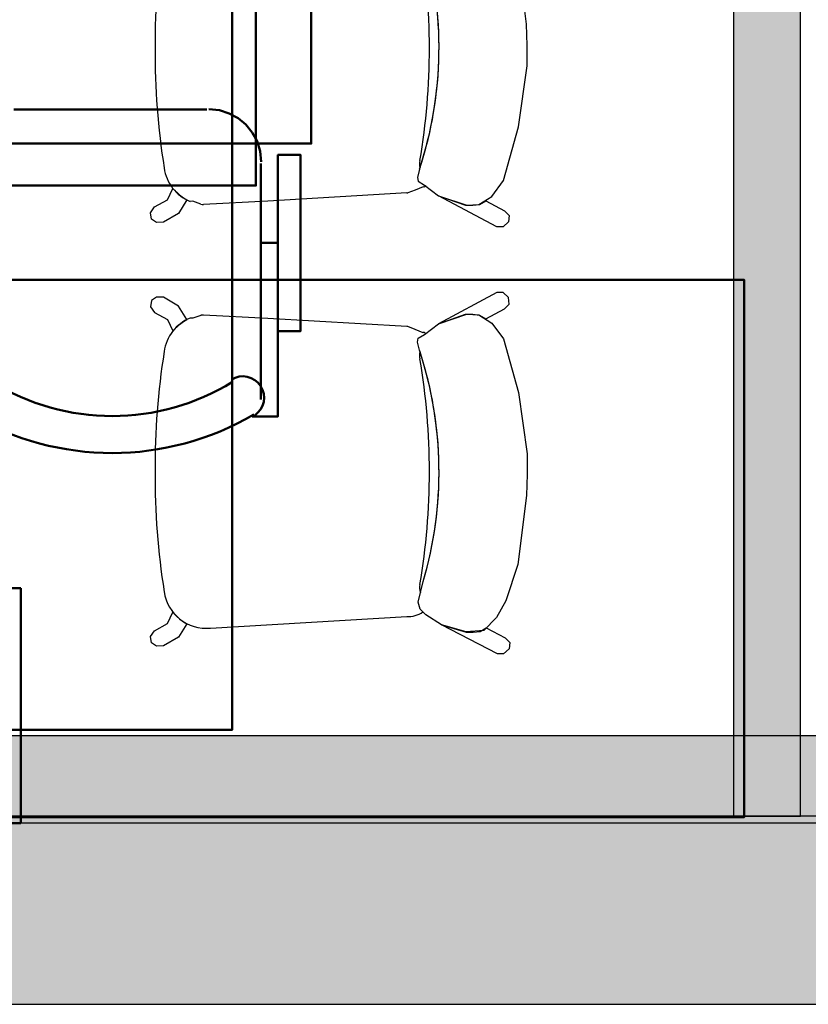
# Model space of a CAD drawing. Header units: metres. Extents: x -1 to 430, y -6 to 31.
# Tile 33 of 169: x 404.44 to 405.61, y 12.84 to 14.31. Entities that reach past the tile are written whole.
import ezdxf

# ---------------------------------------------------------------- set-up
doc = ezdxf.new("R2010")
doc.units = ezdxf.units.M
doc.linetypes.add('CONTINUA', pattern=[0])
for name, color, linetype, lineweight in [('3D P1 MURS EXISTENTS', 7, 'CONTINUA', 25), ('3D P2 MURS', 7, 'CONTINUA', 25), ('3D P2 MURS NOUS', 7, 'CONTINUA', 25), ('3D P3 MURS', 7, 'CONTINUA', 25), ('3D P4 MURS', 7, 'CONTINUA', 25), ('3D P5 MURS', 7, 'CONTINUA', 25), ('3D P5 MURS NOUS', 7, 'CONTINUA', 25), ('3D PA MURS', 7, 'CONTINUA', 25), ('P1 MOBLES', 7, 'CONTINUA', 25), ('P3 MOBLES', 7, 'CONTINUA', 25), ('P4 MOBLES', 7, 'CONTINUA', 25), ('PA MOBLES', 7, 'CONTINUA', 25)]:
    doc.layers.add(name, color=color, linetype=linetype, lineweight=lineweight)

msp = doc.modelspace()

# ---------------------------------------------------------------- hatches: boundary and pattern name
at = {"layer": '3D P1 MURS EXISTENTS', "linetype": 'CONTINUA', "lineweight": 18, "true_color": 0xa0a0a0, "transparency": 33554687}
msp.add_hatch(color=253, dxfattribs=at).paths.add_polyline_path([(398.2417, 12.8406), (423.6575, 12.8406), (423.7155, 13.1206), (398.2972, 13.1206)])
at = {"layer": '3D P2 MURS', "linetype": 'CONTINUA', "lineweight": 18, "true_color": 0xa0a0a0, "transparency": 33554687}
msp.add_hatch(color=253, dxfattribs=at).paths.add_polyline_path([(398.2417, 12.8406), (423.6575, 12.8406), (423.7155, 13.1206), (398.2971, 13.1206)])
at = {"layer": '3D P2 MURS NOUS', "linetype": 'CONTINUA', "lineweight": 18, "true_color": 0x006e00, "transparency": 33554687}
msp.add_hatch(color=96, dxfattribs=at).paths.add_polyline_path([(405.5993, 13.1206), (405.5993, 15.8186), (405.4993, 15.8186), (405.4993, 13.1206)])
at = {"layer": '3D P3 MURS', "linetype": 'CONTINUA', "lineweight": 18, "true_color": 0xa0a0a0, "transparency": 33554687}
msp.add_hatch(color=253, dxfattribs=at).paths.add_polyline_path([(398.2417, 12.8406), (423.6575, 12.8406), (423.7134, 13.1106), (398.2952, 13.1106)])
at = {"layer": '3D P4 MURS', "linetype": 'CONTINUA', "lineweight": 18, "true_color": 0xa0a0a0, "transparency": 33554687}
msp.add_hatch(color=253, dxfattribs=at).paths.add_polyline_path([(398.2417, 12.8406), (423.6575, 12.8406), (423.7134, 13.1106), (398.2952, 13.1106)])
at = {"layer": '3D P5 MURS', "linetype": 'CONTINUA', "lineweight": 18, "true_color": 0xa0a0a0, "transparency": 33554687}
msp.add_hatch(color=253, dxfattribs=at).paths.add_polyline_path([(398.2417, 12.8406), (423.6583, 12.8406), (423.7142, 13.1106), (398.2952, 13.1106)])
at = {"layer": '3D PA MURS', "linetype": 'CONTINUA', "lineweight": 18, "true_color": 0xa0a0a0, "transparency": 33554687}
msp.add_hatch(color=253, dxfattribs=at).paths.add_polyline_path([(397.6873, 12.8406), (423.6575, 12.8406), (423.7404, 13.2406), (397.7664, 13.2406)])

# ---------------------------------------------------------------- linework, layer by layer
at = {"layer": '3D P1 MURS EXISTENTS', "color": 7, "linetype": 'CONTINUA', "lineweight": 25, "transparency": 33554687}
for p, q in [((423.7155, 13.1206), (398.2972, 13.1206)), ((398.2417, 12.8406), (423.6575, 12.8406))]:
    msp.add_line(p, q, dxfattribs=at)
at = {"layer": '3D P2 MURS', "color": 7, "linetype": 'CONTINUA', "lineweight": 25, "transparency": 33554687}
for p, q in [((423.7155, 13.1206), (398.2971, 13.1206)), ((398.2417, 12.8406), (423.6575, 12.8406))]:
    msp.add_line(p, q, dxfattribs=at)
at = {"layer": '3D P2 MURS NOUS', "color": 7, "linetype": 'CONTINUA', "lineweight": 25, "transparency": 33554687}
for p, q in [((405.4993, 15.8186), (405.4993, 13.1206)), ((405.5993, 13.1206), (405.5993, 15.8186)), ((405.4993, 13.1206), (405.5993, 13.1206))]:
    msp.add_line(p, q, dxfattribs=at)
at = {"layer": '3D P3 MURS', "color": 7, "linetype": 'CONTINUA', "lineweight": 25, "transparency": 33554687}
for p, q in [((423.7134, 13.1106), (398.2952, 13.1106)), ((398.2417, 12.8406), (423.6575, 12.8406))]:
    msp.add_line(p, q, dxfattribs=at)
at = {"layer": '3D P4 MURS', "color": 7, "linetype": 'CONTINUA', "lineweight": 25, "transparency": 33554687}
for p, q in [((423.7134, 13.1106), (398.2952, 13.1106)), ((398.2417, 12.8406), (423.6575, 12.8406))]:
    msp.add_line(p, q, dxfattribs=at)
at = {"layer": '3D P5 MURS', "color": 7, "linetype": 'CONTINUA', "lineweight": 25, "transparency": 33554687}
for p, q in [((423.7142, 13.1106), (398.2952, 13.1106)), ((398.2417, 12.8406), (423.6583, 12.8406))]:
    msp.add_line(p, q, dxfattribs=at)
at = {"layer": '3D P5 MURS NOUS', "color": 4, "linetype": 'CONTINUA', "lineweight": 50, "transparency": 33554687}
for p, q in [((404.337, 13.4606), (404.437, 13.4606)), ((404.437, 13.1106), (404.437, 13.4606)), ((404.337, 13.1106), (404.437, 13.1106))]:
    msp.add_line(p, q, dxfattribs=at)
at = {"layer": '3D PA MURS', "color": 7, "linetype": 'CONTINUA', "lineweight": 25, "transparency": 33554687}
for p, q in [((405.6221, 13.2406), (399.1772, 13.2406)), ((397.7664, 12.8406), (423.6575, 12.8406))]:
    msp.add_line(p, q, dxfattribs=at)
at = {"layer": 'P1 MOBLES', "color": 202, "linetype": 'CONTINUA', "lineweight": 50, "transparency": 33554687}
for p, q in [((404.4263, 14.1735), (404.7141, 14.1735)), ((404.7945, 14.0931), (404.7945, 13.7417)), ((404.8199, 13.9746), (404.7945, 13.9746))]:
    msp.add_line(p, q, dxfattribs=at)
msp.add_lwpolyline([(403.4696, 14.1227), (404.8697, 14.1227), (404.8697, 14.9228), (403.4696, 14.9228), (403.4696, 14.1227)], close=True, dxfattribs=at)
for points in [[(404.7952, 14.0956), (404.7936, 14.1114), (404.789, 14.1261), (404.7818, 14.1394), (404.7723, 14.151), (404.7607, 14.1605), (404.7474, 14.1677), (404.7327, 14.1723), (404.7169, 14.1739)], [(404.8199, 13.8433), (404.8538, 13.8433), (404.8538, 14.1058), (404.8199, 14.1058), (404.8199, 13.7163), (404.7818, 13.7163)], [(404.7854, 13.7178), (404.7903, 13.7219), (404.7942, 13.7267), (404.797, 13.7321), (404.7988, 13.7379), (404.7994, 13.7439), (404.7989, 13.75), (404.7972, 13.756), (404.7942, 13.7616), (404.7902, 13.7666), (404.7855, 13.7705), (404.7801, 13.7734), (404.7743, 13.7753), (404.7683, 13.776), (404.7622, 13.7755), (404.7562, 13.7738), (404.7506, 13.7709)]]:
    msp.add_lwpolyline(points, dxfattribs=at)
for centre, radius, start, end in [((404.5729, 14.0572), 0.3405, 238.2582, 301.7651), ((404.5729, 14.0784), 0.4167, 239.5736, 300.4455)]:
    msp.add_arc(centre, radius, start, end, dxfattribs=at)
at = {"layer": 'P3 MOBLES', "color": 202, "linetype": 'CONTINUA', "lineweight": 50, "transparency": 33554687}
msp.add_lwpolyline([(404.7872, 14.8601), (403.386, 14.8601), (403.386, 14.06), (404.7872, 14.06), (404.7872, 14.8601)], close=True, dxfattribs=at)
at = {"layer": 'P4 MOBLES', "color": 202, "linetype": 'CONTINUA', "lineweight": 50, "transparency": 33554687}
msp.add_lwpolyline([(404.1153, 13.1195), (404.1153, 13.9195), (405.5153, 13.9195), (405.5153, 13.1195), (404.1153, 13.1195)], close=True, dxfattribs=at)
at = {"layer": 'PA MOBLES', "color": 180, "transparency": 33554687}
for p, q in [((405.1908, 14.3007), (405.1777, 14.4033)), ((405.1918, 14.2688), (405.1908, 14.3007)), ((405.1918, 14.2387), (405.1918, 14.2688)), ((405.1786, 14.1474), (405.1918, 14.2387)), ((405.1561, 14.0675), (405.1786, 14.1474)), ((405.0311, 14.0844), (405.0283, 14.0722)), ((405.0311, 14.0844), (405.0283, 14.0722)), ((405.0283, 14.0722), (405.0292, 14.0665)), ((405.0283, 14.0722), (405.0292, 14.0665)), ((405.0292, 14.0665), (405.0386, 14.0609)), ((405.0292, 14.0665), (405.0386, 14.0609)), ((405.1391, 14.044), (405.1561, 14.0675)), ((404.6554, 14.0387), (404.6635, 14.0557)), ((404.6635, 14.0557), (404.6731, 14.0461)), ((405.0248, 14.0532), (405.0137, 14.0491)), ((405.0364, 14.0582), (405.0248, 14.0532)), ((405.0378, 14.0575), (405.0364, 14.0582)), ((405.0386, 14.0609), (405.0403, 14.0596)), ((405.0386, 14.0609), (405.0593, 14.0449)), ((404.6358, 14.0282), (404.6554, 14.0387)), ((404.6842, 14.0387), (404.6719, 14.0186)), ((404.6731, 14.0461), (404.6795, 14.0416)), ((404.6795, 14.0416), (404.6842, 14.0387)), ((404.6933, 14.0367), (404.6891, 14.0366)), ((404.705, 14.0323), (404.6933, 14.0367)), ((404.8051, 14.0371), (404.7093, 14.0319)), ((405.012, 14.0491), (404.8051, 14.0371)), ((405.0593, 14.0449), (405.1016, 14.0308)), ((405.1466, 13.9986), (405.0593, 14.0449)), ((405.0593, 14.0449), (405.0999, 14.0307)), ((405.1194, 14.0317), (405.1391, 14.044)), ((405.1207, 14.0319), (405.13, 14.0374)), ((405.13, 14.0374), (405.158, 14.0225)), ((404.6301, 14.0197), (404.6358, 14.0282)), ((405.0999, 14.0307), (405.1106, 14.0307)), ((405.1016, 14.0308), (405.1194, 14.0317)), ((405.1106, 14.0307), (405.1207, 14.0319)), ((405.158, 14.0225), (405.1649, 14.0156)), ((404.6316, 14.01), (404.6301, 14.0197)), ((404.6389, 14.0052), (404.6316, 14.01)), ((404.6719, 14.0186), (404.6497, 14.0055)), ((405.1639, 14.0059), (405.1556, 13.9986)), ((405.1649, 14.0156), (405.1639, 14.0059)), ((404.6497, 14.0055), (404.6389, 14.0052)), ((405.1556, 13.9986), (405.1466, 13.9986)), ((404.6316, 13.8891), (404.6301, 13.8795)), ((404.6389, 13.894), (404.6316, 13.8891)), ((404.6497, 13.8937), (404.6389, 13.894)), ((404.6719, 13.8806), (404.6497, 13.8937)), ((405.1466, 13.9006), (405.0593, 13.8543)), ((405.1556, 13.9006), (405.1466, 13.9006)), ((405.1639, 13.8933), (405.1556, 13.9006)), ((405.1649, 13.8836), (405.1639, 13.8933)), ((404.6301, 13.8795), (404.6358, 13.871)), ((404.6842, 13.8605), (404.6719, 13.8806)), ((405.13, 13.8618), (405.158, 13.8767)), ((405.158, 13.8767), (405.1649, 13.8836)), ((404.6358, 13.871), (404.6554, 13.8605)), ((404.6554, 13.8605), (404.6635, 13.8435)), ((404.6795, 13.8576), (404.6842, 13.8605)), ((404.6933, 13.8625), (404.6891, 13.8626)), ((404.705, 13.8668), (404.6933, 13.8625)), ((404.8051, 13.8621), (404.7093, 13.8672)), ((405.012, 13.8501), (404.8051, 13.8621)), ((405.0593, 13.8543), (405.0999, 13.8685)), ((405.0593, 13.8543), (405.1016, 13.8684)), ((405.0999, 13.8685), (405.1106, 13.8685)), ((405.1016, 13.8684), (405.1194, 13.8674)), ((405.1106, 13.8685), (405.1207, 13.8673)), ((405.1194, 13.8674), (405.1391, 13.8552)), ((405.1207, 13.8673), (405.13, 13.8618)), ((404.6635, 13.8435), (404.6731, 13.8531)), ((404.6731, 13.8531), (404.6795, 13.8576)), ((405.0248, 13.8459), (405.0137, 13.8501)), ((405.0364, 13.841), (405.0248, 13.8459)), ((405.0386, 13.8383), (405.0593, 13.8543)), ((405.1391, 13.8552), (405.1561, 13.8317)), ((405.0283, 13.827), (405.0292, 13.8326)), ((405.0283, 13.827), (405.0292, 13.8326)), ((405.0292, 13.8326), (405.0386, 13.8383)), ((405.0292, 13.8326), (405.0386, 13.8383)), ((405.0378, 13.8417), (405.0364, 13.841)), ((405.0386, 13.8383), (405.0403, 13.8396)), ((405.1561, 13.8317), (405.1786, 13.7517)), ((405.0311, 13.8148), (405.0283, 13.827)), ((405.0311, 13.8148), (405.0283, 13.827)), ((405.1786, 13.7517), (405.1918, 13.6605)), ((405.1918, 13.6605), (405.1918, 13.6304)), ((405.1918, 13.6304), (405.1908, 13.5984)), ((405.1908, 13.5984), (405.1777, 13.4959)), ((405.1777, 13.4959), (405.1598, 13.4414)), ((405.0292, 13.4395), (405.0367, 13.4705)), ((405.0327, 13.4538), (405.0367, 13.4705)), ((405.0292, 13.4395), (405.0327, 13.4538)), ((405.032, 13.4291), (405.0292, 13.4395)), ((405.032, 13.4291), (405.0292, 13.4395)), ((405.1598, 13.4414), (405.1457, 13.4169)), ((404.6554, 13.4076), (404.6635, 13.4245)), ((404.6635, 13.4245), (404.6731, 13.4149)), ((405.0361, 13.425), (405.032, 13.4291)), ((405.0405, 13.4207), (405.032, 13.4291)), ((405.064, 13.4056), (405.0405, 13.4207)), ((404.6358, 13.3971), (404.6554, 13.4076)), ((404.6842, 13.4075), (404.6719, 13.3874)), ((404.6731, 13.4149), (404.6795, 13.4104)), ((404.6795, 13.4104), (404.6842, 13.4075)), ((404.7194, 13.401), (405.012, 13.418)), ((405.1006, 13.3953), (405.064, 13.4056)), ((405.1473, 13.3627), (405.064, 13.4056)), ((405.064, 13.4056), (405.1006, 13.3948)), ((405.1457, 13.4169), (405.1269, 13.3972)), ((404.6301, 13.3886), (404.6358, 13.3971)), ((405.1269, 13.3972), (405.1006, 13.3953)), ((405.1006, 13.3948), (405.1113, 13.3948)), ((405.1113, 13.3948), (405.1214, 13.396)), ((405.1214, 13.396), (405.1307, 13.4015)), ((405.1307, 13.4015), (405.1587, 13.3866)), ((404.6316, 13.3789), (404.6301, 13.3886)), ((404.6389, 13.3741), (404.6316, 13.3789)), ((404.6719, 13.3874), (404.6497, 13.3744)), ((405.1587, 13.3866), (405.1657, 13.3797)), ((405.1657, 13.3797), (405.1646, 13.37)), ((404.6497, 13.3744), (404.6389, 13.3741)), ((405.1563, 13.3627), (405.1473, 13.3627)), ((405.1646, 13.37), (405.1563, 13.3627))]:
    msp.add_line(p, q, dxfattribs=at)
at = {"layer": 'PA MOBLES', "lineweight": 50, "transparency": 33554687}
msp.add_lwpolyline([(404.0519, 13.2496), (404.7519, 13.2496), (404.7519, 14.6496), (404.0519, 14.6496), (404.0519, 13.2496)], close=True, dxfattribs=at)
at = {"layer": 'PA MOBLES', "color": 180, "transparency": 33554687}
for centre, radius, start, end in [((405.6847, 14.2759), 1.0477, 170.7738, 180.5892), ((404.0598, 14.2658), 0.9861, 359.9607, 9.7674), ((404.0598, 14.2658), 0.9861, 359.9607, 9.7674), ((404.4824, 14.2656), 0.5778, 341.7288, 16.3945), ((404.4824, 14.2656), 0.5778, 341.9849, 16.3945), ((405.6847, 14.2544), 1.0477, 179.4108, 189.2262), ((404.0598, 14.2645), 0.9861, 350.2326, 0.0393), ((404.0598, 14.2645), 0.9861, 350.2326, 0.0393), ((405.0481, 14.0925), 0.0172, 164.0881, 199.0989), ((405.0481, 14.0925), 0.0172, 164.0881, 199.0989), ((404.713, 14.0949), 0.0631, 187.7471, 247.6544), ((404.4824, 14.2656), 0.5778, 341.7288, 341.9849), ((405.0137, 14.0879), 0.0388, 308.4302, 313.2052), ((405.0137, 14.0879), 0.0388, 267.4403, 270.0024), ((404.713, 14.0949), 0.0631, 262.692, 266.632), ((404.713, 13.8043), 0.0631, 112.3456, 172.2529), ((404.713, 13.8043), 0.0631, 93.368, 97.308), ((405.0137, 13.8113), 0.0388, 89.9976, 92.5597), ((405.0137, 13.8113), 0.0388, 46.7948, 51.5698), ((405.6847, 13.6448), 1.0477, 170.7738, 180.5892), ((405.0481, 13.8067), 0.0172, 160.9011, 195.9119), ((405.0481, 13.8067), 0.0172, 160.9011, 195.9119), ((404.4824, 13.6336), 0.5778, 18.0151, 18.2712), ((404.4824, 13.6336), 0.5778, 343.6055, 18.2712), ((404.0598, 13.6347), 0.9861, 359.9607, 9.7674), ((404.0598, 13.6347), 0.9861, 359.9607, 9.7674), ((404.4824, 13.6336), 0.5778, 343.6055, 18.0151), ((405.6847, 13.6232), 1.0477, 179.4108, 189.2262), ((404.0598, 13.6333), 0.9861, 350.2326, 0.0393), ((404.0598, 13.6333), 0.9861, 350.2326, 0.0393), ((405.0481, 13.4614), 0.0172, 164.0881, 205.9942), ((405.0481, 13.4614), 0.0172, 164.0881, 205.9942), ((404.713, 13.4638), 0.0631, 187.7471, 275.8066), ((405.0137, 13.4568), 0.0388, 267.4403, 305.231)]:
    msp.add_arc(centre, radius, start, end, dxfattribs=at)

doc.saveas('drawing.dxf')
